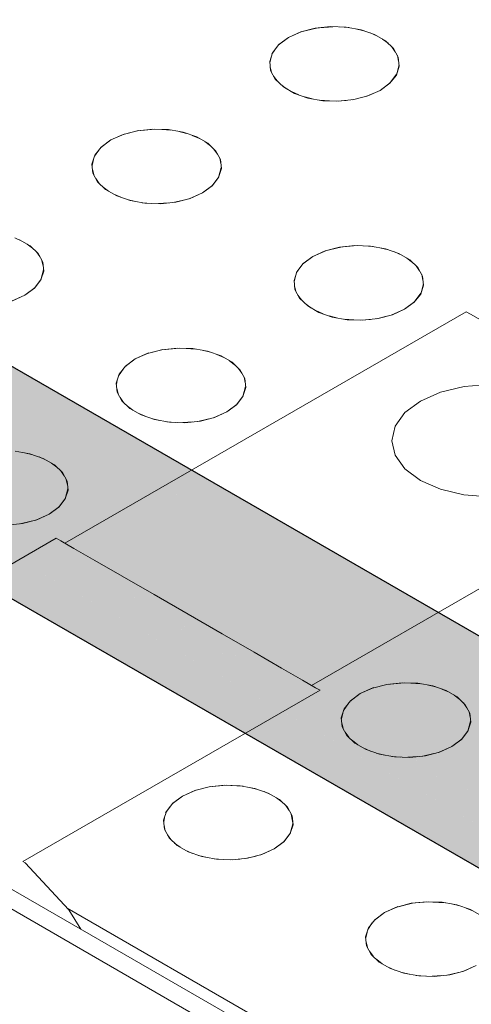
# Model space of a CAD drawing. Header units: millimetres. Extents: x 2 to 902, y -447 to 199.
# Tile 15 of 256: x 33.279 to 33.552, y 43.087 to 43.682. Entities that reach past the tile are written whole.
import ezdxf

# ---------------------------------------------------------------- set-up
doc = ezdxf.new("R2010")
doc.units = ezdxf.units.MM
doc.header["$MEASUREMENT"] = 0
doc.layers.add('AL-Condutos', color=3, linetype='Continuous', lineweight=25)
doc.layers.add('IFC-Elemento construtivo genérico-Contorno', color=253, linetype='Continuous', lineweight=5)

msp = doc.modelspace()

# ---------------------------------------------------------------- hatches: boundary and pattern name
at = {"layer": 'AL-Condutos', "linetype": 'Continuous'}
for points in [[(30.66113, 44.87599), (30.66684, 44.87269), (30.65697, 44.88214), (30.65334, 44.88754), (30.65323, 44.8877), (30.64834, 44.89042), (30.65323, 44.8877), (30.64805, 44.8907), (16.08991, 53.30562), (16.08436, 53.28264), (30.60482, 44.89925), (30.63158, 44.8838), (30.66827, 44.86262), (30.67133, 44.86085), (30.68521, 44.85284), (30.69114, 44.84942), (30.68746, 44.85294), (30.68286, 44.85735), (30.67907, 44.86097), (30.67036, 44.8623), (30.67019, 44.86254), (30.67036, 44.8623), (30.67907, 44.86097), (30.68286, 44.85735), (30.68746, 44.85294), (30.68113, 44.86066), (30.67776, 44.86223), (30.66702, 44.86725), (30.664, 44.87173), (30.66702, 44.86725), (30.67776, 44.86223), (30.68113, 44.86066), (30.68746, 44.85294), (30.69114, 44.84942), (55.07086, 30.77377), (30.70639, 44.85382), (30.70662, 44.85368), (55.07086, 30.77377), (30.731, 44.84275), (30.73052, 44.84302), (30.71144, 44.85405), (30.71008, 44.85484), (30.70357, 44.85724), (30.70341, 44.85727), (30.7024, 44.85742), (30.69624, 44.85836), (30.67809, 44.86648), (30.6703, 44.86938), (30.67809, 44.86648), (30.67816, 44.86645), (30.67608, 44.86738), (30.67597, 44.86742), (30.67006, 44.8696), (30.6639, 44.87188), (30.66349, 44.87248), (30.66298, 44.87324), (30.66193, 44.87479), (30.66298, 44.87324), (30.66349, 44.87248), (30.6639, 44.87188), (30.67006, 44.8696), (30.66916, 44.87047), (30.67006, 44.8696), (30.67597, 44.86742), (30.66684, 44.87269)], [(16.08623, 53.26305), (55.07274, 30.75418), (16.08436, 53.28264)], [(16.08436, 53.28264), (55.01538, 30.78732), (55.02008, 30.8031)], [(16.09523, 53.25024), (55.08174, 30.74137), (16.08623, 53.26305)], [(16.08623, 53.26305), (55.01345, 30.78081), (55.01538, 30.7873)], [(30.82768, 44.88491), (30.8249, 44.88651), (30.82398, 44.88597), (30.82147, 44.88453), (30.82206, 44.88419), (30.82626, 44.88177), (30.83272, 44.87809), (30.84181, 44.87292), (30.85484, 44.8655), (30.82626, 44.88177), (30.85493, 44.86522), (31.28332, 44.61796), (30.85493, 44.8652), (30.84182, 44.87278), (30.83272, 44.87803), (30.82626, 44.88177), (30.82206, 44.88419), (30.82147, 44.88453), (30.81579, 44.88125), (30.809, 44.87733), (30.81769, 44.88015), (30.809, 44.87733), (30.81036, 44.87655), (30.81355, 44.87631), (30.81036, 44.87655), (30.81249, 44.87532), (30.81825, 44.87595), (30.81249, 44.87532), (30.82109, 44.87036), (30.82344, 44.87555), (30.82599, 44.87536), (30.8239, 44.87656), (30.83198, 44.87201), (30.84254, 44.86606), (30.85712, 44.85785), (30.8239, 44.87656), (30.85728, 44.85729), (30.84257, 44.86579), (30.83197, 44.8719), (30.82599, 44.87536), (30.82344, 44.87555), (30.82109, 44.87036), (30.8311, 44.86477), (30.84341, 44.85789), (30.85983, 44.84871), (31.2396, 44.63656), (31.282, 44.61852), (31.2396, 44.63656), (30.85983, 44.84871), (30.82109, 44.87036), (30.86009, 44.84785), (31.18885, 44.65815), (31.48652, 44.48639), (31.44276, 44.51926), (31.48652, 44.48639), (31.18885, 44.65815), (30.84346, 44.85742), (31.18672, 44.65906), (31.48986, 44.48387), (31.48835, 44.48501), (31.48986, 44.48387), (55.12293, 30.84751), (31.40593, 44.54693), (31.40562, 44.54717), (31.40593, 44.54693), (55.13937, 30.84855), (31.40448, 44.54802), (55.13937, 30.84855), (31.38225, 44.56473), (31.30891, 44.60707), (30.85351, 44.87), (30.84137, 44.87701), (30.83317, 44.88174)], [(30.809, 44.87733), (30.80797, 44.87673), (30.79777, 44.87085), (30.78883, 44.86568), (30.79701, 44.86096), (30.80387, 44.86733), (30.79701, 44.86096), (30.80548, 44.85607), (30.81273, 44.85189), (30.81373, 44.8541), (30.81273, 44.85189), (30.82849, 44.84335), (30.84598, 44.83388), (30.81273, 44.85189), (30.84611, 44.83263), (31.02504, 44.7294), (31.10065, 44.6959), (31.10074, 44.69586), (31.10065, 44.6959), (31.02504, 44.7294), (31.03535, 44.72346), (55.10491, 30.83711), (31.10267, 44.69482), (31.56231, 44.42944), (55.10491, 30.83711), (31.48986, 44.48387), (31.1134, 44.69025), (31.10125, 44.69563), (30.84494, 44.84362), (30.82934, 44.85036), (30.82165, 44.8522), (30.82934, 44.85036), (30.84494, 44.84362), (30.83605, 44.84875), (30.8296, 44.85247), (30.81643, 44.86007), (30.82965, 44.8529), (30.83828, 44.84822), (30.81643, 44.86007), (30.83605, 44.84875), (30.84494, 44.84362), (30.84483, 44.84466), (30.84461, 44.8467), (30.84483, 44.84466), (30.84494, 44.84362), (30.86475, 44.83218), (30.86449, 44.83306), (30.86475, 44.83218), (31.10125, 44.69563), (31.1134, 44.69025), (31.48986, 44.48387), (31.19633, 44.6535), (31.18672, 44.65906), (30.86416, 44.83416), (31.18672, 44.65906), (30.86165, 44.84262), (30.84929, 44.84558), (30.86165, 44.84262), (31.18672, 44.65906), (30.87434, 44.83958), (30.8601, 44.8478), (30.84346, 44.85742), (30.83108, 44.86458), (30.82109, 44.87035), (30.81249, 44.87532), (30.81036, 44.87655)], [(30.73754, 44.8488), (30.7377, 44.84871), (30.74449, 44.84479), (30.74857, 44.84244), (30.76611, 44.83231), (55.07641, 30.79675), (30.84884, 44.80281), (30.77032, 44.83621), (30.84884, 44.80281), (55.08847, 30.81917), (31.03352, 44.72423), (55.10491, 30.83711), (31.03535, 44.72346), (31.02502, 44.72941), (30.84612, 44.83256), (31.02307, 44.73028), (30.82842, 44.8428), (30.82664, 44.82823), (31.00984, 44.73614), (31.00661, 44.73757), (31.00984, 44.73614), (30.82664, 44.82823), (30.82842, 44.8428), (30.80659, 44.83832), (30.82647, 44.82684), (30.89682, 44.78622), (30.92201, 44.77168), (30.84951, 44.80252), (30.92201, 44.77168), (30.89682, 44.78622), (30.84114, 44.81089), (30.89682, 44.78622), (30.80659, 44.83832), (30.82842, 44.8428), (30.81272, 44.85187), (30.80543, 44.85608), (30.797, 44.86096), (30.79455, 44.85869), (30.797, 44.86096), (30.78883, 44.86568), (30.78998, 44.85979), (30.78563, 44.85042), (30.78998, 44.85979), (30.78883, 44.86568), (30.78195, 44.86171), (30.77401, 44.85713), (30.76444, 44.8516), (30.77829, 44.84361), (30.80262, 44.82957), (30.81466, 44.82263), (30.76444, 44.8516), (30.81421, 44.82283), (30.77474, 44.84032), (30.76822, 44.84321), (30.75509, 44.84269), (30.75159, 44.84418), (30.74846, 44.84551), (30.74777, 44.84581), (30.74846, 44.84551), (30.75159, 44.84418), (30.75509, 44.84269), (30.76822, 44.84321), (30.77474, 44.84032), (30.81421, 44.82283), (30.77828, 44.8436), (30.76158, 44.84615), (30.77828, 44.8436), (30.77582, 44.84502), (30.76517, 44.85118), (30.76444, 44.8516), (30.76204, 44.85021), (30.76077, 44.84651), (30.75637, 44.84694), (30.76077, 44.84651), (30.75785, 44.8478), (30.76077, 44.84651), (30.76204, 44.85021), (30.75636, 44.84846), (30.75348, 44.84757), (30.75264, 44.84731), (30.74169, 44.84839), (30.74144, 44.8485), (30.73778, 44.84878)], [(30.71008, 44.85484), (30.71144, 44.85405), (30.71427, 44.85242), (55.07641, 30.79675), (30.75719, 44.83746), (30.72718, 44.85478), (30.72687, 44.85497), (30.72559, 44.85471), (30.71336, 44.85414), (30.71213, 44.85409), (30.7158, 44.85273), (30.71213, 44.85409)], [(30.71427, 44.85242), (55.02008, 30.80313), (55.02669, 30.82543)], [(55.0312, 30.84054), (55.03834, 30.84808), (55.03416, 30.8505), (30.84884, 44.80281), (55.0204, 30.82913), (55.02671, 30.82548)], [(31.03352, 44.72423), (55.03837, 30.84812), (55.05515, 30.86582)], [(31.40593, 44.54693), (55.06791, 30.87929), (55.07434, 30.88608)], [(31.48986, 44.48387), (55.05518, 30.86585), (55.06789, 30.87927)]]:
    msp.add_hatch(color=91, dxfattribs=at).paths.add_polyline_path(points)

# ---------------------------------------------------------------- linework, layer by layer
at = {"layer": 'AL-Condutos'}
for p, q in [((16.09523, 53.25024), (55.08174, 30.74137)), ((55.13937, 30.84855), (31.38225, 44.56473))]:
    msp.add_line(p, q, dxfattribs=at)
at = {"layer": 'IFC-Elemento construtivo genérico-Contorno', "color": 7, "lineweight": 5}
for p, q in [((31.99482, 43.89473), (34.37119, 42.52273)), ((31.99483, 43.88273), (34.35041, 42.52273)), ((33.45717, 43.67732), (33.46646, 43.6783)), ((33.45717, 43.67732), (33.4678, 43.67825)), ((33.46646, 43.6783), (33.47589, 43.67797)), ((33.44112, 43.67172), (33.44923, 43.67532)), ((33.44112, 43.67172), (33.44855, 43.67508)), ((33.44855, 43.67508), (33.4579, 43.67738)), ((33.44855, 43.67508), (33.45717, 43.67732)), ((33.47179, 43.67811), (33.47752, 43.67767)), ((33.47589, 43.67797), (33.4849, 43.67635)), ((33.48152, 43.67695), (33.48669, 43.67572)), ((33.4849, 43.67635), (33.49299, 43.67353)), ((33.49042, 43.67442), (33.49479, 43.67249)), ((33.49299, 43.67353), (33.49967, 43.66967)), ((33.43527, 43.66742), (33.4314, 43.66244)), ((33.44112, 43.67172), (33.43489, 43.66703)), ((33.44112, 43.67172), (33.43527, 43.66742)), ((33.49787, 43.67071), (33.50122, 43.66819)), ((33.49967, 43.66967), (33.50455, 43.665)), ((33.4314, 43.66244), (33.4297, 43.65708)), ((33.43384, 43.66557), (33.43096, 43.66157)), ((33.50348, 43.66603), (33.5056, 43.66305)), ((33.50455, 43.665), (33.50738, 43.65979)), ((33.50685, 43.66074), (33.50763, 43.6574)), ((33.4297, 43.65708), (33.43027, 43.65163)), ((33.43053, 43.65973), (33.42977, 43.65636)), ((33.50786, 43.65514), (33.50624, 43.64898)), ((33.50738, 43.65979), (33.50794, 43.65435)), ((33.43001, 43.65399), (33.43079, 43.65069)), ((33.43027, 43.65163), (33.43309, 43.64643)), ((33.5064, 43.64948), (33.50237, 43.64401)), ((33.50624, 43.64898), (33.50237, 43.64401)), ((33.50794, 43.65435), (33.50624, 43.64898)), ((33.43202, 43.64838), (33.43417, 43.6454)), ((33.43309, 43.64643), (33.43797, 43.64176)), ((33.43642, 43.64324), (33.43977, 43.64072)), ((33.50277, 43.64441), (33.49654, 43.63972)), ((33.50237, 43.64401), (33.49654, 43.63972)), ((33.43797, 43.64176), (33.44465, 43.6379)), ((33.44284, 43.63895), (33.44722, 43.63701)), ((33.44465, 43.6379), (33.45274, 43.63509)), ((33.48842, 43.63613), (33.49654, 43.63972)), ((33.48909, 43.63635), (33.49654, 43.63972)), ((33.45096, 43.63571), (33.45611, 43.63447)), ((33.45274, 43.63509), (33.46176, 43.63346)), ((33.4601, 43.63375), (33.4659, 43.63331)), ((33.46176, 43.63346), (33.47119, 43.63313)), ((33.46992, 43.63317), (33.47585, 43.63362)), ((33.47119, 43.63313), (33.48048, 43.63411)), ((33.47965, 43.63402), (33.48608, 43.63556)), ((33.48048, 43.63411), (33.48909, 43.63635)), ((33.33373, 43.60972), (33.34184, 43.61331)), ((33.33373, 43.60972), (33.34116, 43.61308)), ((33.34116, 43.61308), (33.35051, 43.61538)), ((33.34116, 43.61308), (33.34977, 43.61532)), ((33.34977, 43.61532), (33.35907, 43.6163)), ((33.34977, 43.61532), (33.36041, 43.61625)), ((33.35907, 43.6163), (33.3685, 43.61597)), ((33.3645, 43.61611), (33.37007, 43.61569)), ((33.3685, 43.61597), (33.37752, 43.61435)), ((33.37416, 43.61495), (33.37939, 43.61371)), ((33.37752, 43.61435), (33.3856, 43.61153)), ((33.33373, 43.60972), (33.3275, 43.60503)), ((33.33373, 43.60972), (33.3279, 43.60543)), ((33.38297, 43.61244), (33.3874, 43.61049)), ((33.3856, 43.61153), (33.39228, 43.60767)), ((33.39048, 43.60871), (33.39386, 43.60615)), ((33.39228, 43.60767), (33.39718, 43.60301)), ((33.32642, 43.60353), (33.32385, 43.59995)), ((33.3279, 43.60543), (33.32401, 43.60044)), ((33.39604, 43.60407), (33.39821, 43.60106)), ((33.39718, 43.60301), (33.39999, 43.59779)), ((33.32401, 43.60044), (33.32231, 43.59508)), ((33.32231, 43.59508), (33.32288, 43.58963)), ((33.32318, 43.59784), (33.32238, 43.59435)), ((33.39949, 43.5987), (33.40023, 43.59544)), ((33.39999, 43.59779), (33.40055, 43.59235)), ((33.32262, 43.59199), (33.3234, 43.58869)), ((33.32288, 43.58963), (33.3257, 43.58443)), ((33.40047, 43.59314), (33.39885, 43.58698)), ((33.40055, 43.59235), (33.39885, 43.58698)), ((33.32463, 43.58637), (33.32678, 43.5834)), ((33.3257, 43.58443), (33.33058, 43.57976)), ((33.39901, 43.58748), (33.39498, 43.58201)), ((33.39885, 43.58698), (33.39498, 43.58201)), ((33.32902, 43.58124), (33.33238, 43.57872)), ((33.33058, 43.57976), (33.33726, 43.5759)), ((33.33545, 43.57694), (33.33982, 43.57501)), ((33.38103, 43.57412), (33.38915, 43.57772)), ((33.38172, 43.57435), (33.38915, 43.57772)), ((33.39538, 43.58241), (33.38915, 43.57772)), ((33.39498, 43.58201), (33.38915, 43.57772)), ((33.33726, 43.5759), (33.34535, 43.57308)), ((33.34356, 43.57371), (33.34872, 43.57247)), ((33.34535, 43.57308), (33.35437, 43.57145)), ((33.35271, 43.57175), (33.35851, 43.57131)), ((33.35437, 43.57145), (33.3638, 43.57113)), ((33.36251, 43.57117), (33.36866, 43.57164)), ((33.3638, 43.57113), (33.37309, 43.57211)), ((33.37223, 43.57202), (33.3786, 43.57354)), ((33.37309, 43.57211), (33.38172, 43.57435)), ((33.27572, 43.55039), (33.27999, 43.5485)), ((33.27821, 43.54952), (33.28489, 43.54567)), ((33.28311, 43.54669), (33.2864, 43.54423)), ((33.28489, 43.54567), (33.28979, 43.541)), ((33.28872, 43.54201), (33.29081, 43.5391)), ((33.45582, 43.53923), (33.46394, 43.54282)), ((33.45582, 43.53923), (33.46325, 43.54259)), ((33.46325, 43.54259), (33.4726, 43.54489)), ((33.46325, 43.54259), (33.47187, 43.54483)), ((33.47187, 43.54483), (33.48116, 43.54581)), ((33.47187, 43.54483), (33.48253, 43.54576)), ((33.48116, 43.54581), (33.49059, 43.54548)), ((33.48655, 43.54562), (33.49216, 43.5452)), ((33.49059, 43.54548), (33.49962, 43.54386)), ((33.49628, 43.54446), (33.50147, 43.54321)), ((33.49962, 43.54386), (33.5077, 43.54103)), ((33.50507, 43.54195), (33.5095, 43.53999)), ((33.28979, 43.541), (33.2926, 43.53579)), ((33.2921, 43.5367), (33.29284, 43.53344)), ((33.2926, 43.53579), (33.29316, 43.53035)), ((33.45582, 43.53923), (33.4496, 43.53454)), ((33.45582, 43.53923), (33.44999, 43.53494)), ((33.5077, 43.54103), (33.51438, 43.53718)), ((33.51258, 43.53822), (33.51596, 43.53566)), ((33.51438, 43.53718), (33.51928, 43.53251)), ((33.29307, 43.53114), (33.29146, 43.52498)), ((33.29316, 43.53035), (33.29146, 43.52498)), ((33.44611, 43.52995), (33.4444, 43.52459)), ((33.44857, 43.5331), (33.44594, 43.52946)), ((33.44999, 43.53494), (33.44611, 43.52995)), ((33.51815, 43.53359), (33.52031, 43.53057)), ((33.51928, 43.53251), (33.52208, 43.5273)), ((33.29162, 43.52547), (33.28759, 43.52001)), ((33.29146, 43.52498), (33.28759, 43.52001)), ((33.4444, 43.52459), (33.44497, 43.51914)), ((33.44528, 43.52736), (33.44447, 43.52385)), ((33.52158, 43.52821), (33.52232, 43.52495)), ((33.52208, 43.5273), (33.52265, 43.52185)), ((33.28799, 43.5204), (33.28176, 43.51572)), ((33.28759, 43.52001), (33.28176, 43.51572)), ((33.44471, 43.52152), (33.44549, 43.5182)), ((33.44497, 43.51914), (33.44779, 43.51394)), ((33.52256, 43.52265), (33.52095, 43.51649)), ((33.52265, 43.52185), (33.52095, 43.51649)), ((33.27364, 43.51212), (33.28176, 43.51572)), ((33.27433, 43.51235), (33.28176, 43.51572)), ((33.44674, 43.51588), (33.44887, 43.51291)), ((33.44779, 43.51394), (33.45267, 43.50927)), ((33.51747, 43.51191), (33.51125, 43.50723)), ((33.51707, 43.51152), (33.51125, 43.50723)), ((33.52105, 43.51692), (33.51707, 43.51152)), ((33.52095, 43.51649), (33.51707, 43.51152)), ((33.30598, 43.36574), (33.54847, 43.50574)), ((33.45112, 43.51075), (33.45448, 43.50822)), ((33.45267, 43.50927), (33.45936, 43.50541)), ((33.45755, 43.50645), (33.46192, 43.50451)), ((33.50313, 43.50363), (33.51125, 43.50723)), ((33.50381, 43.50386), (33.51125, 43.50723)), ((33.54847, 43.50574), (33.55101, 43.50427)), ((33.45936, 43.50541), (33.46745, 43.50259)), ((33.46566, 43.50321), (33.47084, 43.50198)), ((33.46745, 43.50259), (33.47646, 43.50096)), ((33.4748, 43.50126), (33.4806, 43.50082)), ((33.47646, 43.50096), (33.48589, 43.50063)), ((33.48461, 43.50067), (33.4907, 43.50114)), ((33.48589, 43.50063), (33.49518, 43.50162)), ((33.49433, 43.50152), (33.50053, 43.50301)), ((33.49518, 43.50162), (33.50381, 43.50386)), ((33.55101, 43.50427), (33.55845, 43.49997)), ((33.35586, 43.48059), (33.36521, 43.48289)), ((33.35586, 43.48059), (33.36448, 43.48282)), ((33.36448, 43.48282), (33.37377, 43.48381)), ((33.36448, 43.48282), (33.37514, 43.48376)), ((33.37377, 43.48381), (33.3832, 43.48348)), ((33.37916, 43.48362), (33.38477, 43.4832)), ((33.3832, 43.48348), (33.39223, 43.48186)), ((33.38894, 43.48245), (33.39398, 43.48124)), ((33.39223, 43.48186), (33.40031, 43.47903)), ((33.34843, 43.47723), (33.34221, 43.47254)), ((33.34843, 43.47723), (33.3426, 43.47293)), ((33.34843, 43.47723), (33.35655, 43.48082)), ((33.34843, 43.47723), (33.35586, 43.48059)), ((33.39782, 43.4799), (33.40208, 43.47801)), ((33.40031, 43.47903), (33.40699, 43.47517)), ((33.40521, 43.4762), (33.40849, 43.47374)), ((33.34114, 43.47105), (33.33829, 43.46708)), ((33.3426, 43.47293), (33.33873, 43.46796)), ((33.40699, 43.47517), (33.41188, 43.47051)), ((33.41081, 43.47152), (33.41291, 43.46861)), ((33.41188, 43.47051), (33.41469, 43.4653)), ((33.33873, 43.46796), (33.33703, 43.4626)), ((33.33785, 43.46521), (33.33711, 43.46191)), ((33.41419, 43.46621), (33.41493, 43.46295)), ((33.41469, 43.4653), (33.41526, 43.45985)), ((33.33703, 43.4626), (33.3376, 43.45715)), ((33.33736, 43.45938), (33.33808, 43.45625)), ((33.41517, 43.46064), (33.41356, 43.45449)), ((33.41526, 43.45985), (33.41356, 43.45449)), ((33.53293, 43.45713), (33.54712, 43.46052)), ((33.54712, 43.46052), (33.56233, 43.46168)), ((33.3376, 43.45715), (33.3404, 43.45194)), ((33.33938, 43.45383), (33.34146, 43.45092)), ((33.3404, 43.45194), (33.3453, 43.44727)), ((33.41366, 43.45491), (33.40968, 43.44952)), ((33.41356, 43.45449), (33.40968, 43.44952)), ((33.52076, 43.45173), (33.53293, 43.45713)), ((33.3438, 43.44871), (33.34708, 43.44625)), ((33.3453, 43.44727), (33.35198, 43.44342)), ((33.41008, 43.44991), (33.40386, 43.44522)), ((33.40968, 43.44952), (33.40386, 43.44522)), ((33.52076, 43.45173), (33.51142, 43.44471)), ((33.35021, 43.44444), (33.35447, 43.44255)), ((33.35198, 43.44342), (33.36006, 43.44059)), ((33.35829, 43.4412), (33.36335, 43.43999)), ((33.36006, 43.44059), (33.36909, 43.43897)), ((33.38629, 43.43937), (33.39304, 43.44098)), ((33.38781, 43.43962), (33.39642, 43.44186)), ((33.39574, 43.44163), (33.40386, 43.44522)), ((33.39642, 43.44186), (33.40386, 43.44522)), ((33.51142, 43.44471), (33.50554, 43.43652)), ((33.36752, 43.43925), (33.37295, 43.43883)), ((33.36909, 43.43897), (33.37852, 43.43864)), ((33.37733, 43.43869), (33.38304, 43.43912)), ((33.37852, 43.43864), (33.38781, 43.43962)), ((33.50554, 43.43652), (33.50354, 43.42773)), ((33.50354, 43.42773), (33.50553, 43.41894)), ((33.27583, 43.42149), (33.28484, 43.41986)), ((33.28148, 43.42047), (33.28663, 43.41924)), ((33.28484, 43.41986), (33.29293, 43.41704)), ((33.29037, 43.41794), (33.29474, 43.416)), ((33.29293, 43.41704), (33.29961, 43.41318)), ((33.45494, 43.27973), (33.69743, 43.41973)), ((33.50553, 43.41894), (33.51141, 43.41076)), ((33.29781, 43.41422), (33.30117, 43.4117)), ((33.29961, 43.41318), (33.30449, 43.40851)), ((33.51141, 43.41076), (33.52076, 43.40373)), ((33.30342, 43.40954), (33.30555, 43.40655)), ((33.30449, 43.40851), (33.30731, 43.40331)), ((33.30679, 43.40426), (33.30756, 43.40092)), ((33.3078, 43.39865), (33.30618, 43.3925)), ((33.30731, 43.40331), (33.30789, 43.39786)), ((33.52076, 43.40373), (33.53293, 43.39834)), ((33.53293, 43.39834), (33.5471, 43.39494)), ((33.30635, 43.39301), (33.30229, 43.38752)), ((33.30618, 43.3925), (33.30229, 43.38752)), ((33.30789, 43.39786), (33.30618, 43.3925)), ((33.5471, 43.39494), (33.56232, 43.39379)), ((33.30269, 43.38791), (33.29647, 43.38322)), ((33.30229, 43.38752), (33.29647, 43.38322)), ((33.28835, 43.37963), (33.29647, 43.38322)), ((33.28903, 43.37986), (33.29647, 43.38322)), ((33.27113, 43.37664), (33.28042, 43.37762)), ((33.2789, 43.37737), (33.28565, 43.37898)), ((33.28042, 43.37762), (33.28903, 43.37986)), ((33.12131, 43.26511), (33.30079, 43.36873)), ((33.30079, 43.36873), (33.3035, 43.36717)), ((33.3035, 43.36717), (33.31146, 43.36257)), ((33.31146, 43.36257), (33.32412, 43.35526)), ((33.32412, 43.35526), (33.34062, 43.34574)), ((33.34062, 43.34574), (33.35984, 43.33464)), ((33.35984, 43.33464), (33.38047, 43.32273)), ((33.38047, 43.32273), (33.40109, 43.31083)), ((33.40109, 43.31083), (33.4203, 43.29973)), ((33.4203, 43.29973), (33.4368, 43.29021)), ((33.4368, 43.29021), (33.44946, 43.2829)), ((33.44946, 43.2829), (33.45742, 43.2783)), ((33.49181, 43.27809), (33.50133, 43.28043)), ((33.49181, 43.27809), (33.50044, 43.28034)), ((33.50044, 43.28034), (33.50974, 43.28132)), ((33.50044, 43.28034), (33.51111, 43.28127)), ((33.50974, 43.28132), (33.51917, 43.28099)), ((33.51503, 43.28114), (33.5208, 43.2807)), ((33.51917, 43.28099), (33.52818, 43.27936)), ((33.52483, 43.27997), (33.52996, 43.27875)), ((33.52818, 43.27936), (33.53627, 43.27655)), ((33.28066, 43.17311), (33.46014, 43.27673)), ((33.45742, 43.2783), (33.46014, 43.27673)), ((33.48438, 43.27473), (33.47815, 43.27004)), ((33.48438, 43.27473), (33.47855, 43.27044)), ((33.48438, 43.27473), (33.4925, 43.27833)), ((33.48438, 43.27473), (33.49181, 43.27809)), ((33.53371, 43.27744), (33.53808, 43.27551)), ((33.53627, 43.27655), (33.54296, 43.27269)), ((33.54115, 43.27373), (33.54451, 43.27121)), ((33.47705, 43.26851), (33.47424, 43.26459)), ((33.47855, 43.27044), (33.47468, 43.26547)), ((33.54296, 43.27269), (33.54784, 43.26802)), ((33.54676, 43.26905), (33.54888, 43.26606)), ((33.54784, 43.26802), (33.55065, 43.26282)), ((33.47468, 43.26547), (33.47298, 43.2601)), ((33.47383, 43.26279), (33.47306, 43.25937)), ((33.55014, 43.26376), (33.55089, 43.26045)), ((33.55065, 43.26282), (33.55122, 43.25737)), ((33.47298, 43.2601), (33.47355, 43.25466)), ((33.47331, 43.257), (33.47403, 43.25375)), ((33.55113, 43.25815), (33.54952, 43.25201)), ((33.55122, 43.25737), (33.54952, 43.25201)), ((33.47355, 43.25466), (33.47635, 43.24944)), ((33.47532, 43.25137), (33.47746, 43.24837)), ((33.47635, 43.24944), (33.48125, 43.24478)), ((33.54969, 43.25251), (33.54563, 43.24702)), ((33.54952, 43.25201), (33.54563, 43.24702)), ((33.47966, 43.24629), (33.48306, 43.24374)), ((33.48125, 43.24478), (33.48793, 43.24092)), ((33.54603, 43.24742), (33.53981, 43.24273)), ((33.54563, 43.24702), (33.53981, 43.24273)), ((33.48613, 43.24196), (33.49055, 43.24)), ((33.48793, 43.24092), (33.49601, 43.23809)), ((33.49414, 43.23874), (33.49936, 43.23749)), ((33.49601, 43.23809), (33.50503, 43.23648)), ((33.52224, 43.23688), (33.52887, 43.23846)), ((33.52376, 43.23713), (33.53237, 43.23937)), ((33.53169, 43.23913), (33.53981, 43.24273)), ((33.53237, 43.23937), (33.53981, 43.24273)), ((33.50346, 43.23676), (33.50904, 43.23634)), ((33.50503, 43.23648), (33.51447, 43.23615)), ((33.51322, 43.23619), (33.51905, 43.23663)), ((33.51447, 43.23615), (33.52376, 43.23713)), ((33.37699, 43.21273), (33.3851, 43.21632)), ((33.37699, 43.21273), (33.38442, 43.21609)), ((33.38442, 43.21609), (33.39391, 43.21843)), ((33.38442, 43.21609), (33.39305, 43.21834)), ((33.39305, 43.21834), (33.40235, 43.21932)), ((33.39305, 43.21834), (33.40349, 43.21925)), ((33.40235, 43.21932), (33.41178, 43.21899)), ((33.40235, 43.21932), (33.41361, 43.21866)), ((33.41178, 43.21899), (33.42079, 43.21736)), ((33.41744, 43.21797), (33.42257, 43.21675)), ((33.42079, 43.21736), (33.42888, 43.21454)), ((33.42632, 43.21544), (33.43069, 43.2135)), ((33.42888, 43.21454), (33.43557, 43.21069)), ((33.37116, 43.20844), (33.36729, 43.20347)), ((33.37699, 43.21273), (33.37076, 43.20804)), ((33.37699, 43.21273), (33.37116, 43.20844)), ((33.43376, 43.21173), (33.43712, 43.20921)), ((33.43557, 43.21069), (33.44045, 43.20601)), ((33.36729, 43.20347), (33.36559, 43.1981)), ((33.36966, 43.20651), (33.36685, 43.20259)), ((33.43937, 43.20705), (33.44149, 43.20406)), ((33.44045, 43.20601), (33.44326, 43.20081)), ((33.44268, 43.20187), (33.44383, 43.19537)), ((33.36559, 43.1981), (33.36616, 43.19265)), ((33.36644, 43.20079), (33.36567, 43.19737)), ((33.44371, 43.19602), (33.44213, 43.19)), ((33.44326, 43.20081), (33.44383, 43.19537)), ((33.36592, 43.195), (33.36664, 43.19175)), ((33.36616, 43.19265), (33.36896, 43.18744)), ((33.44224, 43.19043), (33.43824, 43.18502)), ((33.44213, 43.19), (33.43824, 43.18502)), ((33.44383, 43.19537), (33.44213, 43.19)), ((33.36793, 43.18937), (33.37007, 43.18637)), ((33.36896, 43.18744), (33.37386, 43.18278)), ((33.37226, 43.18428), (33.37566, 43.18174)), ((33.43864, 43.18541), (33.43242, 43.18073)), ((33.43824, 43.18502), (33.43242, 43.18073)), ((33.37386, 43.18278), (33.38054, 43.17892)), ((33.37874, 43.17996), (33.38316, 43.178)), ((33.38054, 43.17892), (33.38862, 43.17609)), ((33.4243, 43.17713), (33.43242, 43.18073)), ((33.42498, 43.17737), (33.43242, 43.18073)), ((33.28066, 43.17311), (33.28196, 43.17236)), ((33.28196, 43.17236), (33.30834, 43.14389)), ((33.38675, 43.17674), (33.39197, 43.17549)), ((33.38862, 43.17609), (33.39764, 43.17448)), ((33.39607, 43.17476), (33.40165, 43.17433)), ((33.39764, 43.17448), (33.40708, 43.17415)), ((33.40583, 43.17419), (33.41166, 43.17463)), ((33.40708, 43.17415), (33.41637, 43.17513)), ((33.41485, 43.17487), (33.42148, 43.17646)), ((33.41637, 43.17513), (33.42498, 43.17737)), ((33.51515, 43.14785), (33.52444, 43.14883)), ((33.51515, 43.14785), (33.52557, 43.14876)), ((33.52444, 43.14883), (33.53387, 43.1485)), ((33.52444, 43.14883), (33.53571, 43.14816)), ((33.53387, 43.1485), (33.54288, 43.14687)), ((33.30737, 43.14494), (33.74389, 42.89291)), ((33.30834, 43.14389), (33.31562, 43.13217)), ((33.49909, 43.14223), (33.49285, 43.13755)), ((33.49909, 43.14223), (33.49326, 43.13794)), ((33.49909, 43.14223), (33.5072, 43.14583)), ((33.49909, 43.14223), (33.50652, 43.1456)), ((33.50652, 43.1456), (33.51601, 43.14794)), ((33.50652, 43.1456), (33.51515, 43.14785)), ((33.53953, 43.14748), (33.54466, 43.14625)), ((33.54288, 43.14687), (33.55098, 43.14405)), ((33.54841, 43.14495), (33.55278, 43.14301)), ((33.55098, 43.14405), (33.55766, 43.1402)), ((33.49326, 43.13794), (33.48939, 43.13297)), ((33.48939, 43.13297), (33.48769, 43.12761)), ((33.48853, 43.13028), (33.48776, 43.12688)), ((33.4917, 43.13595), (33.48895, 43.13209)), ((33.48769, 43.12761), (33.48825, 43.12216)), ((33.48802, 43.12449), (33.48874, 43.12126)), ((33.48825, 43.12216), (33.49106, 43.11695)), ((33.49002, 43.11888), (33.49217, 43.11588)), ((33.49106, 43.11695), (33.49595, 43.11229)), ((33.49436, 43.11379), (33.49776, 43.11124)), ((33.49595, 43.11229), (33.50264, 43.10843)), ((33.50083, 43.10947), (33.50525, 43.1075)), ((33.50264, 43.10843), (33.51071, 43.1056)), ((33.53847, 43.10464), (33.54707, 43.10687)), ((33.54639, 43.10664), (33.55451, 43.11024)), ((33.54707, 43.10687), (33.55451, 43.11024)), ((33.50885, 43.10625), (33.51406, 43.105)), ((33.51071, 43.1056), (33.51974, 43.10398)), ((33.51817, 43.10426), (33.52377, 43.10385)), ((33.51974, 43.10398), (33.52917, 43.10366)), ((33.52792, 43.1037), (33.53381, 43.10414)), ((33.52917, 43.10366), (33.53847, 43.10464)), ((33.53694, 43.10438), (33.54374, 43.10601))]:
    msp.add_line(p, q, dxfattribs=at)

doc.saveas('drawing.dxf')
